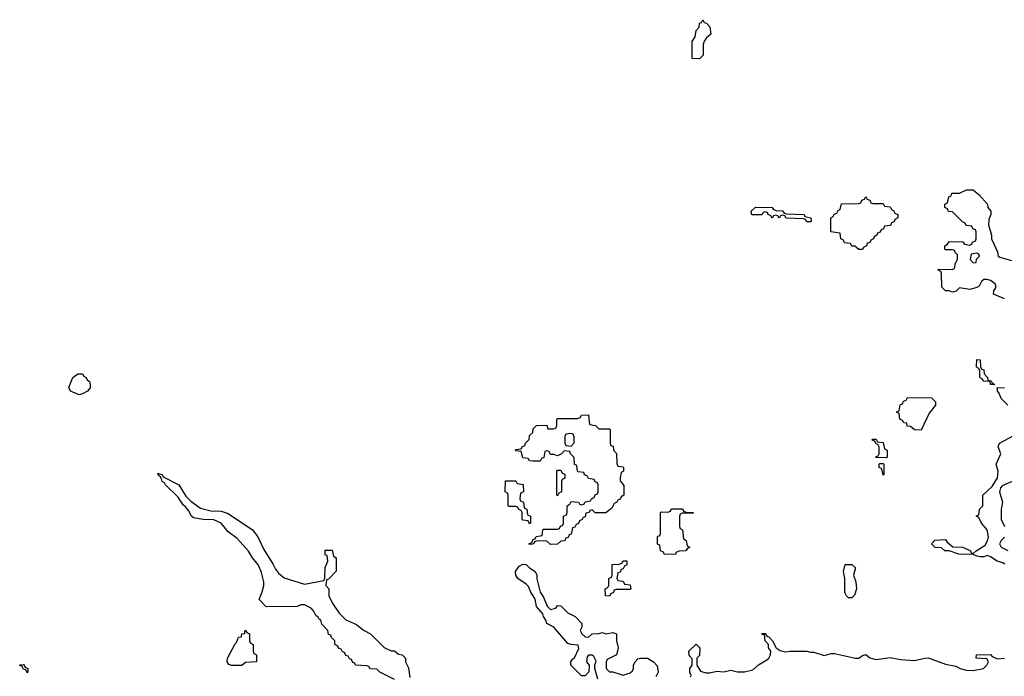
# Model space of a CAD drawing. Header units: inches. Extents: x 2808529 to 2951249, y 860290 to 1033701.
# Tile 83 of 153: x 2863547 to 2869229, y 1022986 to 1026774. Entities that reach past the tile are written whole.
import ezdxf

# ---------------------------------------------------------------- set-up
doc = ezdxf.new("R2010")
doc.units = ezdxf.units.IN
doc.header["$MEASUREMENT"] = 0
doc.layers.add('C8062', color=7, linetype='Continuous')

msp = doc.modelspace()

# ---------------------------------------------------------------- linework, layer by layer
at = {"layer": 'C8062', "color": 6}
for points in [[(2867470, 1026548.7), (2867428.7, 1026550), (2867428.7, 1026648.7), (2867444.7, 1026675.3), (2867450, 1026712), (2867468, 1026730), (2867470, 1026754), (2867482, 1026758), (2867490, 1026774), (2867498, 1026758), (2867510, 1026754), (2867530, 1026732), (2867536, 1026690), (2867510.8, 1026669.2), (2867498, 1026650), (2867491.3, 1026630), (2867491, 1026570)], [(2868470, 1025714), (2868530, 1025714), (2868538, 1025698), (2868570, 1025694), (2868578, 1025678), (2868590, 1025674), (2868598, 1025658), (2868614, 1025650), (2868614, 1025630), (2868598, 1025622), (2868592.7, 1025607.3), (2868578, 1025602), (2868572.7, 1025587.3), (2868538, 1025582), (2868532.7, 1025567.3), (2868518, 1025562), (2868512.7, 1025547.3), (2868498, 1025542), (2868494, 1025530), (2868478, 1025522), (2868474, 1025510), (2868458, 1025502), (2868454, 1025490), (2868438, 1025482), (2868434, 1025470), (2868418, 1025462), (2868410, 1025448), (2868390, 1025448.7), (2868367.3, 1025467.3), (2868350, 1025468), (2868342, 1025482), (2868307.3, 1025487.3), (2868302, 1025502), (2868286, 1025510), (2868282, 1025542), (2868228, 1025550), (2868228, 1025630), (2868242, 1025638), (2868247.3, 1025652.7), (2868262, 1025658), (2868270, 1025674), (2868282, 1025678), (2868290, 1025712), (2868390, 1025714), (2868402, 1025718), (2868407.3, 1025732.7), (2868422, 1025738), (2868430, 1025754), (2868438, 1025738), (2868452.7, 1025732.7), (2868458, 1025718)], [(2868090, 1025608), (2868082, 1025622), (2868070, 1025626), (2867970, 1025628), (2867962, 1025642), (2867950, 1025646), (2867938, 1025642), (2867930, 1025628.7), (2867922, 1025642), (2867910, 1025646), (2867898, 1025642), (2867890, 1025628), (2867882, 1025642), (2867866, 1025650), (2867862, 1025662), (2867850, 1025666), (2867838, 1025662), (2867830, 1025648), (2867771.3, 1025648.7), (2867768, 1025670), (2867792.7, 1025692.7), (2867890, 1025691.3), (2867898, 1025678), (2867912.7, 1025672.7), (2867950, 1025671.3), (2867958, 1025658), (2867970, 1025654), (2868074, 1025650), (2868078, 1025638), (2868112, 1025630), (2868114, 1025610), (2868110, 1025608)], [(2869070, 1025426), (2869038, 1025422), (2869032, 1025390), (2869050, 1025372), (2869066, 1025374), (2869068, 1025392), (2869086, 1025410), (2869082, 1025422)], [(2869170, 1024666), (2869168.9, 1024668.9), (2869148.7, 1024670), (2869147.3, 1024687.3), (2869110, 1024689.2), (2869102, 1024702), (2869088.7, 1024710), (2869087.3, 1024747.3), (2869082, 1024762), (2869069, 1024770), (2869070, 1024814), (2869090, 1024811.3), (2869091.6, 1024771.6), (2869098, 1024758), (2869110, 1024754), (2869112, 1024730), (2869132, 1024710), (2869134, 1024694), (2869154, 1024690), (2869158, 1024678), (2869172, 1024670)], [(2863890, 1024609.9), (2863840.9, 1024630), (2863830, 1024651.3), (2863853.2, 1024710), (2863882, 1024730), (2863910, 1024730.2), (2863917.7, 1024717.7), (2863930.3, 1024710), (2863936.5, 1024696.5), (2863950, 1024686), (2863954.6, 1024670), (2863953.1, 1024650), (2863938, 1024630), (2863910, 1024614.5)], [(2868750, 1024406), (2868710, 1024408), (2868687.3, 1024427.3), (2868668.7, 1024428.7), (2868666, 1024446), (2868648.4, 1024448.4), (2868642, 1024462), (2868626, 1024470), (2868622, 1024502), (2868606, 1024510), (2868622, 1024518), (2868627.3, 1024552.7), (2868642, 1024558), (2868647.3, 1024572.7), (2868662, 1024578), (2868670, 1024594), (2868808.4, 1024591.6), (2868831.3, 1024570), (2868831, 1024550), (2868796, 1024504)], [(2866890, 1024414), (2866950, 1024414), (2866954, 1024410), (2866954, 1024330), (2866958, 1024318), (2866972.7, 1024312.7), (2866974, 1024290), (2866991.1, 1024271.1), (2866992.7, 1024212.7), (2866998, 1024198), (2867030, 1024194), (2867031.3, 1024190), (2867031.1, 1024168.9), (2867018, 1024162), (2867012, 1024130), (2867012.7, 1024112.7), (2867032.7, 1024087.3), (2867034, 1024030), (2867018, 1024022), (2867012.7, 1024007.3), (2866998, 1024002), (2866994, 1023990), (2866978, 1023982), (2866963.6, 1023956.4), (2866930, 1023929), (2866868.9, 1023928.9), (2866850, 1023946), (2866838, 1023942), (2866834, 1023930), (2866814, 1023926), (2866810, 1023906), (2866798, 1023902), (2866794, 1023890), (2866778, 1023882), (2866772, 1023868), (2866758, 1023862), (2866750, 1023846), (2866738, 1023842), (2866730, 1023806), (2866718, 1023802), (2866712.7, 1023787.3), (2866698, 1023782), (2866692.7, 1023767.3), (2866670, 1023766), (2866650, 1023748), (2866610, 1023746), (2866590, 1023766), (2866570, 1023768), (2866530, 1023766), (2866518, 1023762), (2866514, 1023750), (2866507.3, 1023747.3), (2866490, 1023746), (2866486, 1023750), (2866502, 1023758), (2866510, 1023774), (2866522, 1023778), (2866527.3, 1023792.7), (2866562, 1023798), (2866566, 1023830), (2866570, 1023834), (2866650, 1023834), (2866662, 1023838), (2866667.3, 1023852.7), (2866682, 1023858), (2866686, 1023870), (2866686, 1023910), (2866702, 1023918), (2866706, 1023930), (2866706, 1023970), (2866722, 1023978), (2866730, 1023994), (2866771.1, 1023991.1), (2866778, 1023978), (2866790, 1023974), (2866802, 1023978), (2866810, 1023992), (2866842, 1023998), (2866846, 1024010), (2866862, 1024018), (2866868, 1024032), (2866882, 1024038), (2866886, 1024050), (2866886, 1024090), (2866882, 1024102), (2866867.3, 1024107.3), (2866862, 1024122), (2866830, 1024126), (2866822, 1024142), (2866807.3, 1024147.3), (2866802, 1024162), (2866770, 1024166), (2866766, 1024170), (2866762, 1024202), (2866748, 1024208), (2866747.3, 1024247.3), (2866726, 1024270), (2866722, 1024282), (2866690, 1024286), (2866674, 1024270), (2866650, 1024258), (2866630, 1024266), (2866610, 1024266), (2866602, 1024282), (2866590, 1024286), (2866578, 1024282), (2866572.7, 1024247.3), (2866558, 1024242), (2866550, 1024226), (2866510, 1024226), (2866488.4, 1024228.4), (2866482, 1024242), (2866450, 1024246), (2866442, 1024282), (2866410, 1024286), (2866406, 1024290), (2866410, 1024294), (2866442, 1024298), (2866448, 1024312), (2866462, 1024318), (2866466, 1024330), (2866488, 1024352), (2866490, 1024374), (2866508, 1024392), (2866510, 1024414), (2866530, 1024432), (2866590, 1024434), (2866594, 1024414), (2866627.3, 1024412.7), (2866642, 1024418), (2866647.3, 1024432.7), (2866646, 1024470), (2866650, 1024474), (2866767.3, 1024472.7), (2866782, 1024478), (2866790, 1024492), (2866830, 1024494), (2866832.7, 1024452.7), (2866838, 1024438), (2866870, 1024432)], [(2866730, 1024386), (2866698, 1024382), (2866694, 1024370), (2866694, 1024330), (2866698, 1024318), (2866730, 1024314), (2866747.3, 1024332.7), (2866747.3, 1024367.3), (2866742, 1024382)], [(2868550, 1024246), (2868487.3, 1024247.3), (2868490, 1024254), (2868502, 1024258), (2868506, 1024270), (2868506, 1024310), (2868502, 1024322), (2868488, 1024328), (2868482, 1024342), (2868467.3, 1024347.3), (2868470, 1024354), (2868490, 1024354), (2868498, 1024338), (2868530, 1024334), (2868538, 1024298), (2868554, 1024290), (2868554, 1024250)], [(2868530, 1024146), (2868522, 1024182), (2868506, 1024190), (2868506, 1024210), (2868510, 1024214), (2868530, 1024214), (2868534, 1024210), (2868534, 1024150)], [(2866650, 1024026), (2866646, 1024030), (2866646, 1024170), (2866650, 1024174), (2866670, 1024174), (2866678, 1024158), (2866692.7, 1024152.7), (2866692.7, 1024132.7), (2866690, 1024126), (2866678, 1024122), (2866674, 1024110), (2866674, 1024050), (2866658, 1024042)], [(2866490, 1023866), (2866482, 1023882), (2866450, 1023886), (2866446, 1023890), (2866446, 1023930), (2866442, 1023942), (2866427.3, 1023947.3), (2866422, 1023962), (2866410, 1023966), (2866370, 1023966), (2866366, 1023970), (2866366, 1024030), (2866362, 1024042), (2866348.7, 1024050), (2866350, 1024114), (2866410, 1024114), (2866418, 1024098), (2866452.7, 1024092.7), (2866454, 1024050), (2866438, 1024042), (2866434, 1024010), (2866438, 1023998), (2866454, 1023990), (2866458, 1023958), (2866474, 1023950), (2866478, 1023918), (2866494, 1023910), (2866494, 1023870)], [(2867330, 1023688), (2867266, 1023690), (2867262, 1023702), (2867246, 1023710), (2867242, 1023742), (2867228.4, 1023748.4), (2867228.4, 1023791.6), (2867242, 1023798), (2867246, 1023810), (2867246, 1023930), (2867250, 1023934), (2867287.3, 1023932.7), (2867302, 1023938), (2867306, 1023950), (2867312.7, 1023952.7), (2867367.3, 1023952.7), (2867374, 1023950), (2867378, 1023938), (2867392.7, 1023932.7), (2867434, 1023930), (2867434, 1023926), (2867370, 1023926), (2867358, 1023922), (2867354, 1023910), (2867354, 1023850), (2867358, 1023838), (2867371.6, 1023831.6), (2867378, 1023778), (2867394, 1023770), (2867398, 1023738), (2867414, 1023730), (2867398, 1023722), (2867391.1, 1023708.9), (2867352.7, 1023707.3), (2867338, 1023702)], [(2866950, 1023448.7), (2866928, 1023450), (2866926, 1023490), (2866942, 1023498), (2866946, 1023510), (2866946, 1023550), (2866962, 1023558), (2866966, 1023570), (2866966, 1023630), (2867007.3, 1023632.7), (2867022, 1023638), (2867030, 1023652), (2867050, 1023652), (2867051.6, 1023628.4), (2867038, 1023622), (2867030, 1023606), (2867018, 1023602), (2867012.7, 1023587.3), (2866998, 1023582), (2866994, 1023550), (2866998, 1023538), (2867030, 1023534), (2867038, 1023518), (2867070, 1023514), (2867074, 1023490), (2867070, 1023486), (2866990, 1023486), (2866978, 1023482), (2866974, 1023470), (2866958, 1023462)], [(2868330, 1023438), (2868318, 1023450), (2868308.7, 1023470), (2868309.1, 1023549.1), (2868302, 1023590), (2868310, 1023631.3), (2868350, 1023631.3), (2868371.1, 1023611.1), (2868358, 1023570), (2868371.3, 1023530), (2868376, 1023490), (2868365.4, 1023454.6), (2868350, 1023438)], [(2864770, 1023048), (2864754.6, 1023054.6), (2864745.2, 1023070), (2864746, 1023090), (2864790, 1023172), (2864799, 1023181), (2864810, 1023211.3), (2864827.3, 1023212.7), (2864828.7, 1023230), (2864847.3, 1023232.7), (2864847.3, 1023247.3), (2864852, 1023252), (2864858, 1023238), (2864874, 1023230), (2864874, 1023190), (2864878, 1023178), (2864894, 1023170), (2864894, 1023130), (2864898, 1023118), (2864914, 1023110), (2864914, 1023070), (2864850, 1023066), (2864830, 1023048.7)], [(2863590, 1023006), (2863582, 1023022), (2863570, 1023026), (2863562, 1023042), (2863547.3, 1023047.3), (2863547.3, 1023052.7), (2863570, 1023054), (2863578, 1023038), (2863594, 1023030), (2863594, 1023010)]]:
    msp.add_lwpolyline(points, close=True, dxfattribs=at)
for points in [[(2869230, 1025162.7), (2869166, 1025190), (2869168, 1025210), (2869182, 1025230), (2869175.3, 1025250), (2869150, 1025268.7), (2869130, 1025275.3), (2869110, 1025275.3), (2869096.9, 1025263.1), (2869083.6, 1025236.4), (2869071.3, 1025228.7), (2869030, 1025218), (2868970, 1025226), (2868951.6, 1025208.4), (2868930, 1025202), (2868910, 1025208.7), (2868889.3, 1025209.3), (2868868, 1025230), (2868866, 1025310), (2868862, 1025322), (2868846, 1025330), (2868850, 1025334), (2868927.3, 1025332.7), (2868942, 1025338), (2868948, 1025370), (2868958, 1025390), (2868958, 1025418), (2868946, 1025430), (2868942, 1025442), (2868930, 1025446), (2868890, 1025446), (2868886, 1025450), (2868886, 1025470), (2868902, 1025478), (2868910, 1025494), (2868987.3, 1025492.7), (2868994, 1025490), (2868998, 1025478), (2869030, 1025474), (2869042, 1025478), (2869046, 1025490), (2869062, 1025498), (2869066, 1025510), (2869066, 1025550), (2869062, 1025562), (2869048, 1025568), (2869042, 1025582), (2869010, 1025586), (2869002, 1025602), (2868990, 1025606), (2868930, 1025666), (2868907.3, 1025667.3), (2868902, 1025682), (2868886, 1025690), (2868886, 1025710), (2868902, 1025718), (2868908.4, 1025751.6), (2868922, 1025758), (2868926, 1025774), (2868970, 1025774), (2869010, 1025792), (2869050, 1025792), (2869083.6, 1025763.6), (2869132, 1025710), (2869134, 1025690), (2869152, 1025670), (2869152, 1025650), (2869139.6, 1025620.4), (2869138, 1025590), (2869156, 1025530), (2869156, 1025510), (2869190, 1025434), (2869194, 1025410), (2869203.6, 1025403.6), (2869270, 1025384.7)], [(2869249, 1024550), (2869210, 1024588.7), (2869198.9, 1024618.9), (2869189, 1024631), (2869189, 1024649), (2869186, 1024650), (2869230, 1024651)], [(2869232.9, 1023632.9), (2869221.2, 1023641.2), (2869188.7, 1023650), (2869150, 1023675.3), (2869130, 1023682), (2869110, 1023675.3), (2869090, 1023675.3), (2869070, 1023678), (2869048.9, 1023688.9), (2868966, 1023690), (2868910, 1023709), (2868886, 1023710), (2868867.3, 1023727.3), (2868830, 1023728), (2868808, 1023750), (2868828.9, 1023771.1), (2868890, 1023774), (2868899.6, 1023759.6), (2868932, 1023732), (2868990, 1023731.3), (2869034, 1023710), (2869038, 1023698), (2869050, 1023694), (2869066, 1023710), (2869118, 1023742), (2869132.9, 1023767.1), (2869137.2, 1023790), (2869129.2, 1023830), (2869098, 1023870), (2869082, 1023902), (2869066, 1023910), (2869082, 1023918), (2869086, 1023950), (2869106, 1023970), (2869106, 1024030), (2869158.6, 1024081.4), (2869189.6, 1024130.4), (2869192.7, 1024170), (2869181.2, 1024210), (2869209, 1024270), (2869194, 1024310), (2869198, 1024322), (2869202, 1024330), (2869284.5, 1024375.5)], [(2865710, 1022968), (2865626, 1023010), (2865607.3, 1023027.3), (2865570, 1023028), (2865562, 1023042), (2865550, 1023046), (2865486, 1023050), (2865482, 1023062), (2865470, 1023066), (2865462, 1023082), (2865450, 1023086), (2865442, 1023102), (2865430, 1023106), (2865422, 1023122), (2865410, 1023126), (2865402, 1023142), (2865390, 1023146), (2865382, 1023162), (2865366, 1023170), (2865366, 1023190), (2865346, 1023210), (2865342, 1023222), (2865330, 1023226), (2865326, 1023250), (2865290, 1023286), (2865286, 1023310), (2865275.3, 1023315.3), (2865270, 1023326), (2865256.4, 1023336.4), (2865243.1, 1023363.1), (2865230, 1023378), (2865190, 1023398), (2865170, 1023398), (2865148.4, 1023388.4), (2864970, 1023386), (2864929.2, 1023429.2), (2864947, 1023473), (2864956, 1023510), (2864956, 1023530), (2864943.6, 1023583.6), (2864926, 1023626), (2864890, 1023669.4), (2864866.7, 1023706.7), (2864801.6, 1023781.6), (2864750, 1023819.3), (2864709.6, 1023869.6), (2864667.5, 1023887.5), (2864606, 1023890), (2864550, 1023899.5), (2864538, 1023910), (2864522, 1023942), (2864504.2, 1023964.2), (2864490, 1023974), (2864460.7, 1024020.7), (2864389.5, 1024090), (2864382.5, 1024102.5), (2864370, 1024109.5), (2864365.1, 1024125.1), (2864358, 1024138), (2864350, 1024142), (2864345.2, 1024154.8), (2864350, 1024158), (2864353, 1024153), (2864370, 1024150.4), (2864375.9, 1024135.9), (2864466, 1024090), (2864505.2, 1024025.2), (2864535.5, 1023995.5), (2864590, 1023954.8), (2864650, 1023941), (2864710, 1023938), (2864750, 1023924.7), (2864890, 1023830.8), (2864921, 1023790), (2864956.3, 1023716.3), (2865010, 1023631), (2865023, 1023603), (2865040.9, 1023580.9), (2865074.2, 1023554.2), (2865190, 1023517.3), (2865302, 1023538), (2865308, 1023552), (2865310, 1023614), (2865326, 1023650), (2865322, 1023682), (2865310, 1023686), (2865310, 1023714), (2865350, 1023714), (2865358, 1023678), (2865374, 1023670), (2865372.7, 1023592.7), (2865330, 1023546), (2865318, 1023542), (2865314, 1023510), (2865331.1, 1023491.1), (2865331.3, 1023450), (2865351.3, 1023410), (2865390.7, 1023350.7), (2865430, 1023311), (2865490, 1023284.7), (2865531.1, 1023251.1), (2865572, 1023230), (2865651.1, 1023151.1), (2865690, 1023132), (2865710, 1023132), (2865732.7, 1023112.7), (2865754, 1023110), (2865774, 1023090), (2865774, 1023070), (2865790, 1023034), (2865798.5, 1022978.5)], [(2869274, 1024110), (2869216, 1024084), (2869206.8, 1024073.2), (2869201, 1024050), (2869218, 1023990), (2869210.9, 1023949.1), (2869211, 1023891), (2869231, 1023850)], [(2869230.9, 1023789.1), (2869211.1, 1023768.9), (2869202, 1023750), (2869211.3, 1023731.3), (2869250, 1023712)], [(2866884, 1022970), (2866866, 1023030), (2866866, 1023050), (2866873.6, 1023073.6), (2866860.4, 1023100.4), (2866850, 1023108), (2866830, 1023108), (2866822, 1023098), (2866818, 1023070), (2866834, 1023050), (2866832, 1023012), (2866810, 1022988.7), (2866790, 1022989), (2866728, 1023050), (2866728, 1023070), (2866736.4, 1023083.6), (2866748.7, 1023091.3), (2866774.6, 1023145.4), (2866770, 1023166), (2866730, 1023169), (2866710, 1023175.3), (2866630, 1023268.7), (2866589.5, 1023289.5), (2866584, 1023310), (2866569.2, 1023330), (2866565.2, 1023345.2), (2866530, 1023388), (2866522, 1023430), (2866494.6, 1023474.6), (2866483.1, 1023503.1), (2866470, 1023518), (2866422, 1023550), (2866409.4, 1023569.4), (2866409.3, 1023590.7), (2866430, 1023622), (2866450, 1023632), (2866470, 1023631.3), (2866490, 1023611.3), (2866522, 1023590), (2866531, 1023570), (2866531.6, 1023548.4), (2866550.9, 1023470.9), (2866570, 1023442), (2866592, 1023390), (2866610, 1023372), (2866642, 1023378), (2866650, 1023394), (2866670, 1023392), (2866710, 1023351.3), (2866752, 1023330), (2866791.3, 1023290), (2866791.1, 1023268.9), (2866782, 1023250), (2866791.6, 1023231.6), (2866810, 1023214), (2866830, 1023212), (2866850, 1023231.3), (2866890, 1023232), (2866910, 1023238), (2866930, 1023231.3), (2866970, 1023238), (2866990.8, 1023230.8), (2866990.8, 1023190), (2867001, 1023150), (2866992, 1023110), (2866938, 1023082), (2866931.3, 1023070), (2866931.3, 1023030), (2866950, 1023011.3), (2866970.9, 1023010.9), (2867030, 1022991.3), (2867070, 1023004.7), (2867083.1, 1023016.9), (2867088.7, 1023030), (2867089, 1023051), (2867098, 1023070), (2867114, 1023086), (2867129.4, 1023090.6), (2867170, 1023090.8), (2867204.7, 1023070), (2867226.4, 1023046.4), (2867230.7, 1023010), (2867218, 1022982)], [(2867418, 1022982), (2867422, 1022990), (2867415.3, 1023010), (2867415.3, 1023030), (2867428, 1023050), (2867427.3, 1023087.3), (2867410, 1023106), (2867409, 1023130), (2867450, 1023171.3), (2867471.3, 1023150), (2867470, 1023106), (2867454, 1023090), (2867454, 1023050), (2867475.3, 1023015.3), (2867506.4, 1023006.4), (2867530, 1023006), (2867570, 1023016), (2867610, 1023011), (2867650, 1023021), (2867690, 1023010.8), (2867730, 1023010.7), (2867777.5, 1023022.5), (2867810, 1023051), (2867858.9, 1023081.1), (2867869.4, 1023090.6), (2867879, 1023110), (2867882, 1023130), (2867869, 1023150), (2867868, 1023170), (2867849, 1023190), (2867846, 1023226), (2867834, 1023226), (2867830, 1023232), (2867850, 1023232), (2867858, 1023218), (2867870, 1023214), (2867891.3, 1023190), (2867912, 1023150), (2867935.3, 1023135.3), (2867966.4, 1023126.4), (2867990.9, 1023130.9), (2868090, 1023131), (2868110, 1023124.7), (2868130, 1023124.7), (2868190, 1023106), (2868230, 1023117.3), (2868250, 1023117.3), (2868370, 1023090.6), (2868390, 1023090.8), (2868410, 1023104.7), (2868430, 1023110.8), (2868452.7, 1023092.7), (2868490, 1023083), (2868570, 1023093.4), (2868630, 1023082.8), (2868710, 1023076), (2868770, 1023091), (2868790, 1023091.3), (2868890, 1023056), (2868950, 1023044.7), (2868974, 1023030), (2869010, 1023021), (2869050, 1023018.8), (2869109, 1023031), (2869128, 1023050), (2869138, 1023070), (2869127.3, 1023087.3), (2869066, 1023090), (2869068, 1023110), (2869150, 1023110.7), (2869159.6, 1023099.6), (2869190, 1023086), (2869230, 1023090.7)]]:
    msp.add_lwpolyline(points, dxfattribs=at)

doc.saveas('drawing.dxf')
